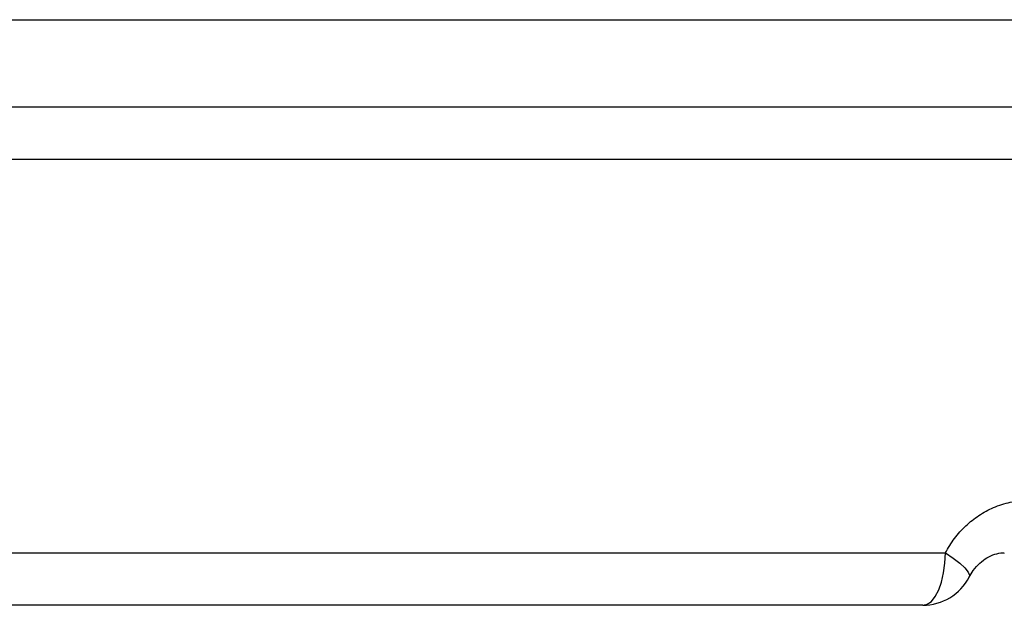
# Model space of a CAD drawing. Header units: millimetres. Extents: x -1137 to 2013, y -755 to 3954.
# Tile 51 of 53: x 1641 to 1754, y -755 to -688. Entities that reach past the tile are written whole.
import ezdxf

# ---------------------------------------------------------------- set-up
doc = ezdxf.new("R2010")
doc.units = ezdxf.units.MM

msp = doc.modelspace()

# ---------------------------------------------------------------- linework, layer by layer
at = {"color": 8, "linetype": 'Continuous', "lineweight": 25}
for p, q in [((1241.07, -688.46), (2012.5, -688.46)), ((1990.5, -704.46), (1256.79, -704.46))]:
    msp.add_line(p, q, dxfattribs=at)
at = {"color": 7, "linetype": 'Continuous', "lineweight": 25}
for p, q in [((2002.5, -698.46), (1248.22, -698.46)), ((1377.59, -749.46), (1747.42, -749.46)), ((1744.83, -755.46), (1380.18, -755.46))]:
    msp.add_line(p, q, dxfattribs=at)
at = {"color": 7, "linetype": 'Continuous', "lineweight": 25, "flags": 128}
msp.add_lwpolyline([(1744.83, -755.46), (1745.33, -755.35), (1745.82, -755.01), (1746.27, -754.45), (1746.66, -753.71), (1746.98, -752.8), (1747.22, -751.76), (1747.37, -750.63), (1747.42, -749.46)], dxfattribs=at)
at = {"color": 8, "linetype": 'Continuous', "lineweight": 25, "flags": 128}
msp.add_lwpolyline([(1747.42, -749.46), (1748.32, -750.07), (1749.07, -750.66), (1749.65, -751.19), (1750.02, -751.66), (1750.18, -752.03), (1750.14, -752.24)], dxfattribs=at)
at = {"color": 7, "linetype": 'Continuous', "lineweight": 25}
msp.add_arc((1744.83, -749.46), 6, 270, 332.4254, dxfattribs=at)
for points, knots in [([(1747.42, -749.46), (1747.75, -748.9), (1748.42, -747.76), (1749.74, -746.33), (1751.24, -745.13), (1752.95, -744.21), (1754.86, -743.59), (1756.2, -743.5), (1756.89, -743.46)], [0, 0, 0, 0, 0.158167, 0.320961, 0.479882, 0.643349, 0.818659, 1, 1, 1, 1]), ([(1750.16, -752.25), (1750.31, -751.99), (1750.65, -751.36), (1751.35, -750.61), (1752.21, -749.96), (1753.1, -749.6), (1753.76, -749.44), (1754.11, -749.47), (1754.16, -749.48)], [0, 0, 0, 0, 0.140908, 0.333687, 0.529992, 0.745251, 0.962673, 1, 1, 1, 1])]:
    msp.add_open_spline(points, degree=3, knots=knots, dxfattribs=at)

doc.saveas('drawing.dxf')
